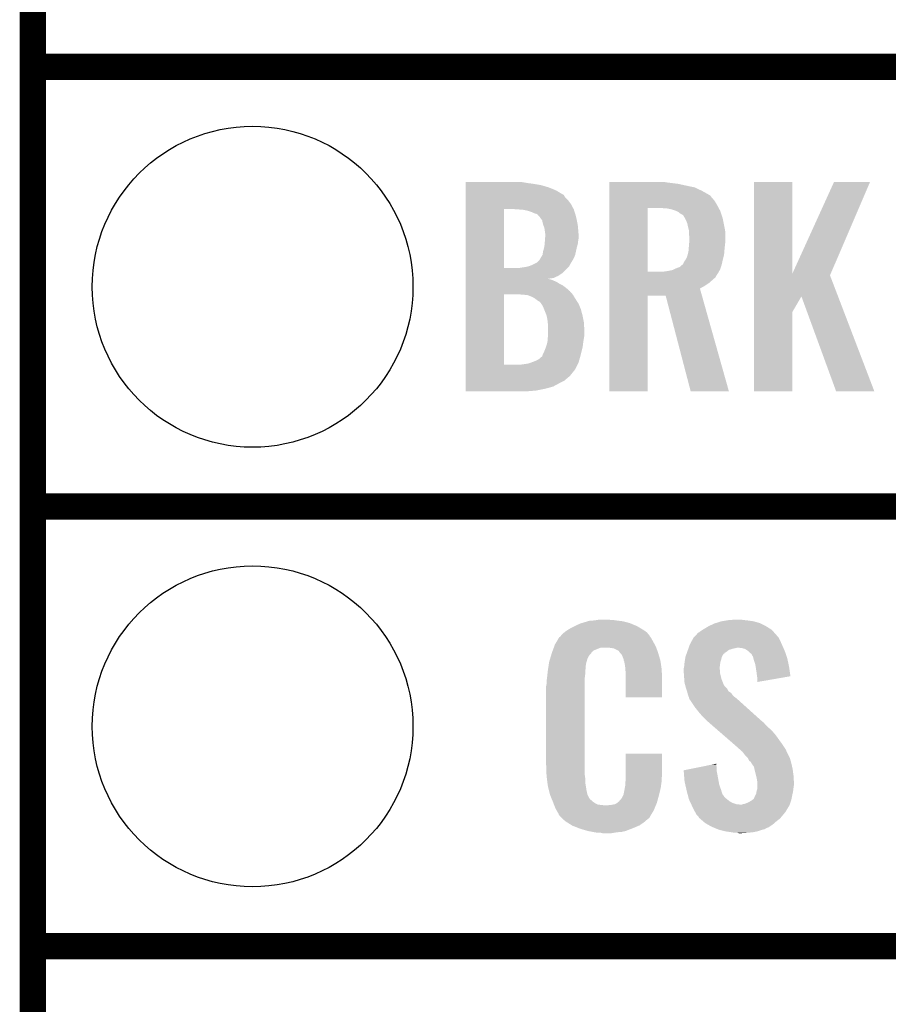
# Model space of a CAD drawing. Extents: x -4.5 to 27.4, y -3.9 to 53.4.
# Tile 12 of 43: x -1.3 to 3.7, y 11.1 to 16.8. Entities that reach past the tile are written whole.
import ezdxf

# ---------------------------------------------------------------- set-up
doc = ezdxf.new("R2010")
doc.units = 0
doc.layers.get('0').update_dxf_attribs({"linetype": 'CONTINUOUS'})
for name, color, linetype in [('BRUSHLESS_28_CLICK_V101_GKO', 9, 'CONTINUOUS'), ('BRUSHLESS_28_CLICK_V101_GTO', 11, 'CONTINUOUS'), ('BRUSHLESS_28_CLICK_V101_GTS', 8, 'CONTINUOUS')]:
    doc.layers.add(name, color=color, linetype=linetype)

# ---------------------------------------------------------------- blocks, each defined once
blk = doc.blocks.new('ROUND_59')
blk.add_circle((0, 0), 0.9271)

msp = doc.modelspace()

# ---------------------------------------------------------------- linework, layer by layer
at = {"layer": 'BRUSHLESS_28_CLICK_V101_GKO', "const_width": 0.1524}
msp.add_lwpolyline([(-1.27, -3.81), (-1.27, 28.575)], dxfattribs=at)
at = {"layer": 'BRUSHLESS_28_CLICK_V101_GTO', "const_width": 0.1524}
for points in [[(-1.27, 16.51), (3.8862, 16.51)], [(-1.27, 16.51), (3.8862, 16.51)], [(-1.27, 13.97), (3.8862, 13.97)], [(-1.27, 13.97), (3.8862, 13.97)], [(-1.27, 11.43), (3.8862, 11.43)], [(-1.27, 11.43), (3.8862, 11.43)]]:
    msp.add_lwpolyline(points, dxfattribs=at)
at = {"layer": 'BRUSHLESS_28_CLICK_V101_GTO'}
for points in [[(1.231924, 15.84198), (1.231926, 15.84452), (1.57226, 15.84198), (1.557022, 15.84452)], [(1.231924, 15.83944), (1.231924, 15.84198), (1.5875, 15.83944), (1.57226, 15.84198)], [(1.231924, 15.83436), (1.231924, 15.83944), (1.6256, 15.83436), (1.5875, 15.83944)], [(1.231924, 15.82674), (1.231924, 15.83436), (1.668782, 15.82674), (1.6256, 15.83436)], [(1.231924, 15.81404), (1.231924, 15.82674), (1.711962, 15.81404), (1.668782, 15.82674)], [(2.062504, 15.84198), (2.062506, 15.84452), (2.4003, 15.84198), (2.385062, 15.84452)], [(2.062504, 15.83436), (2.062504, 15.84198), (2.461258, 15.83436), (2.4003, 15.84198)], [(2.062504, 15.8242), (2.062504, 15.83436), (2.50698, 15.8242), (2.461258, 15.83436)], [(2.062504, 15.814038), (2.062504, 15.8242), (2.555242, 15.814038), (2.50698, 15.8242)], [(2.898154, 15.313774), (2.898164, 15.844494), (3.11917, 15.313774), (3.11912, 15.844494)], [(2.898164, 15.844494), (2.898166, 15.84452), (3.11912, 15.844494), (2.898166, 15.84452)], [(3.11917, 15.313774), (3.360422, 15.844486), (3.340886, 15.313774), (3.568682, 15.844486)], [(3.360422, 15.844486), (3.360438, 15.84452), (3.568682, 15.844486), (3.360438, 15.84452)], [(1.231924, 15.79626), (1.231924, 15.81404), (1.75514, 15.79626), (1.711962, 15.81404)], [(1.231924, 15.7734), (1.231924, 15.79626), (1.79324, 15.7734), (1.75514, 15.79626)], [(1.231924, 15.770854), (1.231924, 15.7734), (1.798318, 15.770854), (1.79324, 15.7734)], [(1.231924, 15.758158), (1.231924, 15.770854), (1.805942, 15.758158), (1.798318, 15.770854)], [(2.062504, 15.79372), (2.062504, 15.814038), (2.598418, 15.79372), (2.555242, 15.814038)], [(2.062504, 15.77086), (2.062504, 15.79372), (2.63906, 15.77086), (2.598418, 15.79372)], [(2.062504, 15.768316), (2.062504, 15.77086), (2.644136, 15.768316), (2.63906, 15.77086)], [(2.062504, 15.75816), (2.062504, 15.768316), (2.65176, 15.75816), (2.644136, 15.768316)], [(1.231922, 15.742918), (1.231924, 15.758158), (1.82118, 15.742918), (1.805942, 15.758158)], [(1.231922, 15.72006), (1.231922, 15.742918), (1.838962, 15.72006), (1.82118, 15.742918)], [(1.231922, 15.68958), (1.231922, 15.72006), (1.855374, 15.68958), (1.838962, 15.72006)], [(2.062502, 15.737838), (2.062504, 15.75816), (2.669542, 15.737838), (2.65176, 15.75816)], [(2.062502, 15.71244), (2.062502, 15.737838), (2.68478, 15.71244), (2.669542, 15.737838)], [(2.062502, 15.69466), (2.062502, 15.71244), (2.694354, 15.69466), (2.68478, 15.71244)], [(1.231914, 15.349242), (1.231922, 15.68958), (1.45288, 15.349242), (1.452902, 15.68958)], [(1.53416, 15.68704), (1.49606, 15.68958), (1.856742, 15.68704), (1.855374, 15.68958)], [(1.534186, 15.687038), (1.53416, 15.68704), (1.856742, 15.687038), (1.856742, 15.68704)], [(1.564642, 15.6845), (1.534186, 15.687038), (1.857536, 15.6845), (1.856742, 15.687038)], [(1.59004, 15.679418), (1.564642, 15.6845), (1.859124, 15.679418), (1.857536, 15.6845)], [(1.6129, 15.6718), (1.59004, 15.679418), (1.861504, 15.6718), (1.859124, 15.679418)], [(1.628142, 15.664178), (1.6129, 15.6718), (1.863886, 15.664178), (1.861504, 15.6718)], [(1.638298, 15.66164), (1.628142, 15.664178), (1.86468, 15.66164), (1.863886, 15.664178)], [(1.64592, 15.659084), (1.638298, 15.66164), (1.865478, 15.659084), (1.86468, 15.66164)], [(1.645926, 15.656554), (1.64592, 15.659084), (1.866268, 15.656554), (1.865478, 15.659084)], [(1.65608, 15.6464), (1.645926, 15.656554), (1.86944, 15.6464), (1.866268, 15.656554)], [(1.66116, 15.64132), (1.65608, 15.6464), (1.87051, 15.64132), (1.86944, 15.6464)], [(2.062494, 15.326382), (2.062502, 15.69466), (2.28346, 15.326382), (2.283482, 15.69466)], [(2.397762, 15.69212), (2.36474, 15.69466), (2.695722, 15.69212), (2.694354, 15.69466)], [(2.42316, 15.687038), (2.397762, 15.69212), (2.698458, 15.687038), (2.695722, 15.69212)], [(2.44602, 15.67942), (2.42316, 15.687038), (2.70256, 15.67942), (2.698458, 15.687038)], [(2.446024, 15.679418), (2.44602, 15.67942), (2.70256, 15.679418), (2.70256, 15.67942)], [(2.46126, 15.6718), (2.446024, 15.679418), (2.7051, 15.6718), (2.70256, 15.679418)], [(2.473962, 15.661638), (2.46126, 15.6718), (2.708488, 15.661638), (2.7051, 15.6718)], [(2.48412, 15.656558), (2.473962, 15.661638), (2.71018, 15.656558), (2.708488, 15.661638)], [(2.491742, 15.648938), (2.48412, 15.656558), (2.71272, 15.648938), (2.71018, 15.656558)], [(2.50045, 15.633698), (2.491742, 15.648938), (2.7178, 15.633698), (2.71272, 15.648938)], [(1.673862, 15.623538), (1.66116, 15.64132), (1.874254, 15.623538), (1.87051, 15.64132)], [(1.678942, 15.600678), (1.673862, 15.623538), (1.879066, 15.600678), (1.874254, 15.623538)], [(1.679894, 15.59814), (1.678942, 15.600678), (1.8796, 15.59814), (1.879066, 15.600678)], [(1.68656, 15.580358), (1.679894, 15.59814), (1.881148, 15.580358), (1.8796, 15.59814)], [(2.5019, 15.631158), (2.50045, 15.633698), (2.71831, 15.631158), (2.7178, 15.633698)], [(2.51206, 15.608298), (2.5019, 15.631158), (2.722882, 15.608298), (2.71831, 15.631158)], [(2.51714, 15.58544), (2.51206, 15.608298), (2.727452, 15.58544), (2.722882, 15.608298)], [(1.69164, 15.544798), (1.68656, 15.580358), (1.88424, 15.544798), (1.881148, 15.580358)], [(1.690662, 15.519398), (1.69164, 15.5321), (1.88468, 15.519398), (1.88468, 15.5321)], [(1.69164, 15.539722), (1.69164, 15.544798), (1.88468, 15.539722), (1.88424, 15.544798)], [(1.69164, 15.5321), (1.69164, 15.539722), (1.88468, 15.5321), (1.88468, 15.539722)], [(2.517776, 15.5829), (2.51714, 15.58544), (2.72796, 15.5829), (2.727452, 15.58544)], [(2.52222, 15.565118), (2.517776, 15.5829), (2.731194, 15.565118), (2.72796, 15.5829)], [(2.52222, 15.554958), (2.52222, 15.565118), (2.73304, 15.554958), (2.731194, 15.565118)], [(2.52222, 15.542258), (2.52222, 15.554958), (2.73304, 15.542258), (2.73304, 15.554958)], [(2.52476, 15.527018), (2.52222, 15.542258), (2.73304, 15.527018), (2.73304, 15.542258)], [(1.68656, 15.471138), (1.687944, 15.486378), (1.875244, 15.471138), (1.8796, 15.486378)], [(1.687944, 15.486378), (1.6891, 15.49908), (1.8796, 15.486378), (1.881186, 15.49908)], [(1.6891, 15.49908), (1.689686, 15.5067), (1.881186, 15.49908), (1.88214, 15.5067)], [(1.689686, 15.5067), (1.690662, 15.519398), (1.88214, 15.5067), (1.88468, 15.519398)], [(2.520526, 15.4559), (2.52222, 15.47622), (2.72796, 15.4559), (2.729992, 15.47622)], [(2.52222, 15.47622), (2.52261, 15.4813), (2.729992, 15.47622), (2.7305, 15.4813)], [(2.52261, 15.4813), (2.524368, 15.50416), (2.7305, 15.4813), (2.73304, 15.50416)], [(2.524368, 15.50416), (2.52476, 15.50924), (2.73304, 15.50416), (2.73304, 15.50924)], [(2.52476, 15.50924), (2.52476, 15.527018), (2.73304, 15.50924), (2.73304, 15.527018)], [(1.66116, 15.40002), (1.674874, 15.422878), (1.854198, 15.40002), (1.864358, 15.422878)], [(1.674874, 15.422878), (1.676398, 15.425416), (1.864358, 15.422878), (1.864922, 15.425416)], [(1.676398, 15.425416), (1.67894, 15.443198), (1.864922, 15.425416), (1.868874, 15.443198)], [(1.67894, 15.443198), (1.685868, 15.468602), (1.868874, 15.443198), (1.87452, 15.468602)], [(1.685868, 15.468602), (1.68656, 15.471138), (1.87452, 15.468602), (1.875244, 15.471138)], [(2.506978, 15.402558), (2.514598, 15.422878), (2.719704, 15.402558), (2.724784, 15.422878)], [(2.514598, 15.422878), (2.515162, 15.42542), (2.724784, 15.422878), (2.72542, 15.42542)], [(2.515162, 15.42542), (2.51968, 15.44574), (2.72542, 15.42542), (2.727112, 15.44574)], [(2.51968, 15.44574), (2.520526, 15.4559), (2.727112, 15.44574), (2.72796, 15.4559)], [(1.600198, 15.359378), (1.62306, 15.36954), (1.830206, 15.359378), (1.835854, 15.36954)], [(1.62306, 15.36954), (1.643376, 15.379698), (1.835854, 15.36954), (1.8415, 15.379698)], [(1.643376, 15.379698), (1.643378, 15.3797), (1.8415, 15.379698), (1.841502, 15.3797)], [(1.643378, 15.3797), (1.658618, 15.39494), (1.841502, 15.3797), (1.851024, 15.39494)], [(1.658618, 15.39494), (1.66116, 15.40002), (1.851024, 15.39494), (1.854198, 15.40002)], [(2.468878, 15.3543), (2.477768, 15.36192), (2.707406, 15.3543), (2.710178, 15.36192)], [(2.477768, 15.36192), (2.48666, 15.36954), (2.710178, 15.36192), (2.711936, 15.36954)], [(2.48666, 15.36954), (2.489196, 15.372078), (2.711936, 15.36954), (2.712522, 15.372078)], [(2.489196, 15.372078), (2.49174, 15.3797), (2.712522, 15.372078), (2.714282, 15.3797)], [(2.49174, 15.3797), (2.501898, 15.39494), (2.714282, 15.3797), (2.7178, 15.39494)], [(2.501898, 15.39494), (2.506978, 15.402558), (2.7178, 15.39494), (2.719704, 15.402558)], [(1.231914, 15.34922), (1.231914, 15.349242), (1.544318, 15.34922), (1.45288, 15.349242)], [(1.231914, 15.31874), (1.231914, 15.34922), (1.7907, 15.31874), (1.821174, 15.34922)], [(1.231914, 15.3035), (1.231914, 15.31874), (1.767844, 15.3035), (1.7907, 15.31874)], [(1.231914, 15.2908), (1.231914, 15.3035), (1.739898, 15.2908), (1.767844, 15.3035)], [(1.544318, 15.34922), (1.55956, 15.35176), (1.821174, 15.34922), (1.823714, 15.35176)], [(1.55956, 15.35176), (1.579878, 15.3543), (1.823714, 15.35176), (1.826254, 15.3543)], [(1.579878, 15.3543), (1.590058, 15.356844), (1.826254, 15.3543), (1.828798, 15.356844)], [(1.590058, 15.356844), (1.600198, 15.359378), (1.828798, 15.356844), (1.830206, 15.359378)], [(2.062494, 15.32636), (2.062494, 15.326382), (2.367278, 15.32636), (2.28346, 15.326382)], [(2.062494, 15.321284), (2.062494, 15.32636), (2.692398, 15.321284), (2.694938, 15.32636)], [(2.062494, 15.311118), (2.062494, 15.321284), (2.684778, 15.311118), (2.692398, 15.321284)], [(2.062494, 15.293342), (2.062494, 15.311118), (2.674618, 15.293342), (2.684778, 15.311118)], [(2.367278, 15.32636), (2.40281, 15.331436), (2.694938, 15.32636), (2.697478, 15.331436)], [(2.40281, 15.331436), (2.40284, 15.33144), (2.697478, 15.331436), (2.69748, 15.33144)], [(2.40284, 15.33144), (2.415558, 15.333984), (2.69748, 15.33144), (2.700016, 15.333984)], [(2.415558, 15.333984), (2.428238, 15.33652), (2.700016, 15.333984), (2.700938, 15.33652)], [(2.428238, 15.33652), (2.44856, 15.34668), (2.700938, 15.33652), (2.704634, 15.34668)], [(2.44856, 15.34668), (2.468878, 15.3543), (2.704634, 15.34668), (2.707406, 15.3543)], [(2.89815, 15.184078), (2.898154, 15.306032), (3.384214, 15.184078), (3.337564, 15.306032)], [(2.898154, 15.306032), (2.898154, 15.313774), (3.337564, 15.306032), (3.340886, 15.313774)], [(1.231912, 15.285774), (1.231914, 15.2908), (1.70764, 15.285774), (1.739898, 15.2908)], [(1.231912, 15.285718), (1.231912, 15.285774), (1.709422, 15.285718), (1.70764, 15.285774)], [(1.231912, 15.283182), (1.231912, 15.285718), (1.71704, 15.283182), (1.709422, 15.285718)], [(1.231912, 15.280638), (1.231912, 15.283182), (1.727202, 15.280638), (1.71704, 15.283182)], [(1.231912, 15.27556), (1.231912, 15.280638), (1.7399, 15.27556), (1.727202, 15.280638)], [(1.231912, 15.267938), (1.231912, 15.27556), (1.757682, 15.267938), (1.7399, 15.27556)], [(1.231912, 15.25778), (1.231912, 15.267938), (1.772922, 15.25778), (1.757682, 15.267938)], [(1.231912, 15.247618), (1.231912, 15.25778), (1.793236, 15.247618), (1.772922, 15.25778)], [(1.231912, 15.23238), (1.231912, 15.247618), (1.81356, 15.23238), (1.793236, 15.247618)], [(2.062492, 15.2781), (2.062494, 15.293342), (2.65684, 15.2781), (2.674618, 15.293342)], [(2.062492, 15.26032), (2.062492, 15.2781), (2.63652, 15.26032), (2.65684, 15.2781)], [(2.062492, 15.245082), (2.062492, 15.26032), (2.613662, 15.245082), (2.63652, 15.26032)], [(1.231902, 14.790442), (1.231912, 15.19682), (1.45288, 14.790442), (1.452902, 15.19682)], [(1.231912, 15.2146), (1.231912, 15.23238), (1.833882, 15.2146), (1.81356, 15.23238)], [(1.231912, 15.19682), (1.231912, 15.2146), (1.849438, 15.19682), (1.833882, 15.2146)], [(1.5621, 15.19428), (1.52908, 15.19682), (1.851662, 15.19428), (1.849438, 15.19682)], [(1.562122, 15.194278), (1.5621, 15.19428), (1.851662, 15.194278), (1.851662, 15.19428)], [(1.590044, 15.191738), (1.562122, 15.194278), (1.853186, 15.191738), (1.851662, 15.194278)], [(1.615442, 15.18158), (1.590044, 15.191738), (1.859282, 15.18158), (1.853186, 15.191738)], [(2.06249, 15.1892), (2.062492, 15.229824), (2.59718, 15.1892), (2.585724, 15.229824)], [(2.062492, 15.229824), (2.062492, 15.245082), (2.585724, 15.229824), (2.613662, 15.245082)], [(1.633218, 15.17142), (1.615442, 15.18158), (1.865378, 15.17142), (1.859282, 15.18158)], [(1.636394, 15.16888), (1.633218, 15.17142), (1.8669, 15.16888), (1.865378, 15.17142)], [(1.645922, 15.161258), (1.636394, 15.16888), (1.871752, 15.161258), (1.8669, 15.16888)], [(1.658622, 15.153638), (1.645922, 15.161258), (1.876602, 15.153638), (1.871752, 15.161258)], [(1.66624, 15.146018), (1.658622, 15.153638), (1.881452, 15.146018), (1.876602, 15.153638)], [(1.669412, 15.140944), (1.66624, 15.146018), (1.88468, 15.140944), (1.881452, 15.146018)], [(1.67894, 15.1257), (1.669412, 15.140944), (1.891032, 15.1257), (1.88468, 15.140944)], [(2.06248, 14.635506), (2.06249, 15.189174), (2.283434, 14.635506), (2.28346, 15.189174)], [(2.06249, 15.189174), (2.06249, 15.1892), (2.28346, 15.189174), (2.387578, 15.1892)], [(2.532376, 14.6355), (2.387578, 15.1892), (2.753324, 14.6355), (2.59718, 15.1892)], [(2.898148, 15.09268), (2.89815, 15.184078), (3.11912, 15.09268), (3.172432, 15.184078)], [(3.373116, 14.6355), (3.172432, 15.184078), (3.594058, 14.6355), (3.384214, 15.184078)], [(1.685036, 15.11046), (1.67894, 15.1257), (1.897382, 15.11046), (1.891032, 15.1257)], [(1.69926, 15.074898), (1.685036, 15.11046), (1.906864, 15.074898), (1.897382, 15.11046)], [(2.89814, 14.635506), (2.898148, 15.09268), (3.119094, 14.635506), (3.11912, 15.09268)], [(1.699768, 15.072362), (1.69926, 15.074898), (1.90754, 15.072362), (1.906864, 15.074898)], [(1.70434, 15.0495), (1.699768, 15.072362), (1.912114, 15.0495), (1.90754, 15.072362)], [(1.706034, 15.03426), (1.70434, 15.0495), (1.91516, 15.03426), (1.912114, 15.0495)], [(1.70688, 15.026638), (1.706034, 15.03426), (1.915562, 15.026638), (1.91516, 15.03426)], [(1.70688, 14.986002), (1.70688, 15.026638), (1.9177, 14.986002), (1.915562, 15.026638)], [(1.70688, 14.958058), (1.70688, 14.986002), (1.9177, 14.958058), (1.9177, 14.986002)], [(1.696722, 14.89456), (1.70434, 14.919958), (1.908216, 14.89456), (1.911602, 14.919958)], [(1.70434, 14.919958), (1.704974, 14.92758), (1.911602, 14.919958), (1.91262, 14.92758)], [(1.704974, 14.92758), (1.70688, 14.95044), (1.91262, 14.92758), (1.91643, 14.95044)], [(1.70688, 14.95044), (1.70688, 14.958058), (1.91643, 14.95044), (1.9177, 14.958058)], [(1.6764, 14.846298), (1.67767, 14.84884), (1.896672, 14.846298), (1.89738, 14.84884)], [(1.67767, 14.84884), (1.68148, 14.85646), (1.89738, 14.84884), (1.899284, 14.85646)], [(1.68148, 14.85646), (1.6891, 14.87424), (1.899284, 14.85646), (1.90373, 14.87424)], [(1.6891, 14.87424), (1.694816, 14.88948), (1.90373, 14.87424), (1.90754, 14.88948)], [(1.694816, 14.88948), (1.696722, 14.89456), (1.90754, 14.88948), (1.908216, 14.89456)], [(1.551938, 14.79042), (1.56972, 14.79296), (1.878328, 14.79042), (1.879598, 14.79296)], [(1.56972, 14.79296), (1.590038, 14.7955), (1.879598, 14.79296), (1.880868, 14.7955)], [(1.590038, 14.7955), (1.6129, 14.80312), (1.880868, 14.7955), (1.88468, 14.80312)], [(1.6129, 14.80312), (1.63322, 14.81074), (1.88468, 14.80312), (1.886796, 14.81074)], [(1.63322, 14.81074), (1.653536, 14.820898), (1.886796, 14.81074), (1.889618, 14.820898)], [(1.653536, 14.820898), (1.67132, 14.83614), (1.889618, 14.820898), (1.893852, 14.83614)], [(1.67132, 14.83614), (1.673856, 14.838678), (1.893852, 14.83614), (1.894556, 14.838678)], [(1.673856, 14.838678), (1.6764, 14.846298), (1.894556, 14.838678), (1.896672, 14.846298)], [(1.2319, 14.72438), (1.231902, 14.762484), (1.83388, 14.72438), (1.86436, 14.762484)], [(1.231902, 14.79042), (1.231902, 14.790442), (1.551938, 14.79042), (1.45288, 14.790442)], [(1.231902, 14.762484), (1.231902, 14.79042), (1.86436, 14.762484), (1.878328, 14.79042)], [(1.2319, 14.721838), (1.2319, 14.72438), (1.831338, 14.721838), (1.83388, 14.72438)], [(1.2319, 14.71168), (1.2319, 14.721838), (1.81864, 14.71168), (1.831338, 14.721838)], [(1.2319, 14.696438), (1.2319, 14.71168), (1.800856, 14.696438), (1.81864, 14.71168)], [(1.2319, 14.6812), (1.2319, 14.696438), (1.77038, 14.6812), (1.800856, 14.696438)], [(1.2319, 14.663418), (1.2319, 14.6812), (1.737358, 14.663418), (1.77038, 14.6812)], [(1.2319, 14.65072), (1.2319, 14.663418), (1.691642, 14.65072), (1.737358, 14.663418)], [(1.2319, 14.64056), (1.2319, 14.65072), (1.64084, 14.64056), (1.691642, 14.65072)], [(1.2319, 14.635506), (1.2319, 14.64056), (1.58272, 14.635506), (1.64084, 14.64056)], [(1.582422, 14.63548), (1.2319, 14.635506), (1.582422, 14.63548), (1.58272, 14.635506)], [(2.283434, 14.63548), (2.06248, 14.635506), (2.283434, 14.63548), (2.283434, 14.635506)], [(2.753328, 14.63548), (2.532376, 14.6355), (2.753328, 14.63548), (2.753324, 14.6355)], [(3.119094, 14.63548), (2.89814, 14.635506), (3.119094, 14.63548), (3.119094, 14.635506)], [(3.594064, 14.63548), (3.594058, 14.6355), (3.594064, 14.63548), (3.373116, 14.6355)], [(1.97612, 13.31214), (1.99136, 13.31468), (2.10058, 13.31214), (2.085342, 13.31468)], [(1.99136, 13.31468), (2.006602, 13.31722), (2.070102, 13.31468), (2.057402, 13.31722)], [(2.74066, 13.31214), (2.755902, 13.31468), (2.86004, 13.31214), (2.834638, 13.31468)], [(2.755902, 13.31468), (2.8067, 13.31722), (2.834638, 13.31468), (2.821942, 13.31722)], [(1.808482, 13.24864), (1.820458, 13.256262), (2.271272, 13.24864), (2.2606, 13.256262)], [(1.820458, 13.256262), (1.836422, 13.26642), (2.2606, 13.256262), (2.24367, 13.26642)], [(1.836422, 13.26642), (1.86182, 13.27912), (2.24367, 13.26642), (2.2225, 13.27912)], [(1.86182, 13.27912), (1.87198, 13.2842), (2.2225, 13.27912), (2.210164, 13.2842)], [(1.87198, 13.2842), (1.89484, 13.294362), (2.210164, 13.2842), (2.185486, 13.294362)], [(1.89484, 13.294362), (1.9033, 13.2969), (2.185486, 13.294362), (2.179322, 13.2969)], [(1.9033, 13.2969), (1.937172, 13.30706), (2.179322, 13.2969), (2.141222, 13.30706)], [(1.937172, 13.30706), (1.945642, 13.3096), (2.141222, 13.30706), (2.120902, 13.3096)], [(1.945642, 13.3096), (1.97612, 13.31214), (2.120902, 13.3096), (2.10058, 13.31214)], [(2.5908, 13.25118), (2.602988, 13.258798), (3.006726, 13.25118), (2.999742, 13.258798)], [(2.602988, 13.258798), (2.61112, 13.26388), (2.999742, 13.258798), (2.991484, 13.26388)], [(2.61112, 13.26388), (2.636522, 13.27912), (2.991484, 13.26388), (2.966718, 13.27912)], [(2.636522, 13.27912), (2.669542, 13.294362), (2.966718, 13.27912), (2.936236, 13.294362)], [(2.669542, 13.294362), (2.677664, 13.2969), (2.936236, 13.294362), (2.93116, 13.2969)], [(2.677664, 13.2969), (2.71018, 13.30706), (2.93116, 13.2969), (2.895602, 13.30706)], [(2.71018, 13.30706), (2.74066, 13.31214), (2.895602, 13.30706), (2.86004, 13.31214)], [(1.756484, 13.18768), (1.769934, 13.21054), (2.31648, 13.18768), (2.303782, 13.21054)], [(1.769934, 13.21054), (1.772926, 13.215622), (2.303782, 13.21054), (2.299972, 13.215622)], [(1.772926, 13.215622), (1.777998, 13.218164), (2.299972, 13.215622), (2.298068, 13.218164)], [(1.777998, 13.218164), (1.78003, 13.220704), (2.298068, 13.218164), (2.296162, 13.220704)], [(1.78003, 13.220704), (1.784088, 13.225776), (2.296162, 13.220704), (2.293622, 13.225776)], [(1.784088, 13.225776), (1.78816, 13.230862), (2.293622, 13.225776), (2.289264, 13.230862)], [(1.78816, 13.230862), (1.802674, 13.24356), (2.289264, 13.230862), (2.278382, 13.24356)], [(1.802674, 13.24356), (1.808482, 13.24864), (2.278382, 13.24356), (2.271272, 13.24864)], [(2.538138, 13.19276), (2.547622, 13.210536), (3.05054, 13.19276), (3.041652, 13.210536)], [(2.547622, 13.210536), (2.54995, 13.213076), (3.041652, 13.210536), (3.040382, 13.213076)], [(2.54995, 13.213076), (2.559268, 13.223244), (3.040382, 13.213076), (3.030222, 13.223244)], [(2.559268, 13.223244), (2.563918, 13.228316), (3.030222, 13.223244), (3.027682, 13.228316)], [(2.563918, 13.228316), (2.575564, 13.241022), (3.027682, 13.228316), (3.016036, 13.241022)], [(2.575564, 13.241022), (2.580636, 13.243562), (3.016036, 13.241022), (3.013708, 13.243562)], [(2.580636, 13.243562), (2.5908, 13.25118), (3.013708, 13.243562), (3.006726, 13.25118)], [(1.735352, 13.139418), (1.740966, 13.154658), (1.973584, 13.139418), (2.011676, 13.154658)], [(1.740966, 13.154658), (1.740968, 13.15466), (2.011676, 13.154658), (2.059938, 13.15466)], [(1.740968, 13.15466), (1.742838, 13.159738), (2.333534, 13.15466), (2.33172, 13.159738)], [(1.742838, 13.159738), (1.74752, 13.172442), (2.33172, 13.159738), (2.324792, 13.172442)], [(1.74752, 13.172442), (1.756484, 13.18768), (2.324792, 13.172442), (2.31648, 13.18768)], [(2.07772, 13.15212), (2.059938, 13.15466), (2.334442, 13.15212), (2.333534, 13.15466)], [(2.090418, 13.14958), (2.07772, 13.15212), (2.335348, 13.14958), (2.334442, 13.15212)], [(2.115814, 13.136878), (2.090418, 13.14958), (2.339884, 13.136878), (2.335348, 13.14958)], [(2.512784, 13.131798), (2.516412, 13.141958), (2.740658, 13.131798), (2.753358, 13.141958)], [(2.516412, 13.141958), (2.519134, 13.14958), (2.753358, 13.141958), (2.77876, 13.14958)], [(2.519134, 13.14958), (2.520042, 13.15212), (2.77876, 13.14958), (2.79146, 13.15212)], [(2.520042, 13.15212), (2.520948, 13.15466), (2.79146, 13.15212), (2.801618, 13.15466)], [(2.520948, 13.15466), (2.524578, 13.16482), (3.067596, 13.15466), (3.06324, 13.16482)], [(2.524578, 13.16482), (2.5273, 13.172442), (3.06324, 13.16482), (3.059776, 13.172442)], [(2.5273, 13.172442), (2.538138, 13.19276), (3.059776, 13.172442), (3.05054, 13.19276)], [(2.829558, 13.15212), (2.806698, 13.15466), (3.068684, 13.15212), (3.067596, 13.15466)], [(2.847344, 13.147042), (2.829558, 13.15212), (3.07086, 13.147042), (3.068684, 13.15212)], [(2.86258, 13.13688), (2.847344, 13.147042), (3.075216, 13.13688), (3.07086, 13.147042)], [(1.7145, 13.073382), (1.719832, 13.091158), (1.93063, 13.073382), (1.935478, 13.091158)], [(1.719832, 13.091158), (1.726688, 13.114018), (1.935478, 13.091158), (1.948178, 13.114018)], [(1.726688, 13.114018), (1.729738, 13.12418), (1.948178, 13.114018), (1.958334, 13.12418)], [(1.729738, 13.124184), (1.731608, 13.129256), (1.958338, 13.124184), (1.960878, 13.129256)], [(1.729738, 13.12418), (1.729738, 13.124184), (1.958334, 13.12418), (1.958338, 13.124184)], [(1.731608, 13.129256), (1.735352, 13.139418), (1.960878, 13.129256), (1.973584, 13.139418)], [(2.118358, 13.131804), (2.115814, 13.136878), (2.341696, 13.131804), (2.339884, 13.136878)], [(2.124892, 13.12418), (2.118358, 13.131804), (2.344418, 13.12418), (2.341696, 13.131804)], [(2.133598, 13.114018), (2.124892, 13.12418), (2.347408, 13.114018), (2.344418, 13.12418)], [(2.143758, 13.091162), (2.133598, 13.114018), (2.354132, 13.091162), (2.347408, 13.114018)], [(2.145794, 13.080998), (2.143758, 13.091162), (2.35712, 13.080998), (2.354132, 13.091162)], [(2.497992, 13.07592), (2.500338, 13.091162), (2.7051, 13.07592), (2.71018, 13.091162)], [(2.500338, 13.091162), (2.5019, 13.101318), (2.71018, 13.091162), (2.712718, 13.101318)], [(2.5019, 13.101318), (2.501902, 13.101322), (2.712718, 13.101318), (2.71272, 13.101322)], [(2.501902, 13.101322), (2.505528, 13.111478), (2.71272, 13.101322), (2.7178, 13.111478)], [(2.505528, 13.111478), (2.508248, 13.119096), (2.7178, 13.111478), (2.722884, 13.119096)], [(2.508248, 13.119096), (2.509154, 13.121634), (2.722884, 13.119096), (2.727942, 13.121634)], [(2.509154, 13.121634), (2.51006, 13.124168), (2.727942, 13.121634), (2.72796, 13.124168)], [(2.51006, 13.124168), (2.512784, 13.131798), (2.72796, 13.124168), (2.740658, 13.131798)], [(2.870202, 13.12926), (2.86258, 13.13688), (3.07848, 13.12926), (3.075216, 13.13688)], [(2.87274, 13.126722), (2.870202, 13.12926), (3.079326, 13.126722), (3.07848, 13.12926)], [(2.882896, 13.119096), (2.87274, 13.126722), (3.081868, 13.119096), (3.079326, 13.126722)], [(2.887978, 13.108944), (2.882896, 13.119096), (3.085252, 13.108944), (3.081868, 13.119096)], [(2.893054, 13.103866), (2.887978, 13.108944), (3.086946, 13.103866), (3.085252, 13.108944)], [(2.89306, 13.101322), (2.893054, 13.103866), (3.087794, 13.101322), (3.086946, 13.103866)], [(2.895602, 13.091158), (2.89306, 13.101322), (3.09118, 13.091158), (3.087794, 13.101322)], [(2.898142, 13.081), (2.895602, 13.091158), (3.09332, 13.081), (3.09118, 13.091158)], [(1.70688, 13.02512), (1.708482, 13.035278), (1.923288, 13.02512), (1.92532, 13.035278)], [(1.708482, 13.035278), (1.710488, 13.047978), (1.92532, 13.035278), (1.92532, 13.047978)], [(1.710488, 13.047978), (1.712092, 13.058138), (1.92532, 13.047978), (1.92786, 13.058138)], [(1.712092, 13.058138), (1.712894, 13.063218), (1.92786, 13.058138), (1.92786, 13.063218)], [(1.712894, 13.063218), (1.7145, 13.073382), (1.92786, 13.063218), (1.93063, 13.073382)], [(2.1463, 13.078462), (2.145794, 13.080998), (2.357502, 13.078462), (2.35712, 13.080998)], [(2.148838, 13.073384), (2.1463, 13.078462), (2.358264, 13.073384), (2.357502, 13.078462)], [(2.14884, 13.070842), (2.148838, 13.073384), (2.358644, 13.070842), (2.358264, 13.073384)], [(2.15138, 13.058138), (2.14884, 13.070842), (2.36055, 13.058138), (2.358644, 13.070842)], [(2.15392, 13.04036), (2.15138, 13.058138), (2.363216, 13.04036), (2.36055, 13.058138)], [(2.154702, 13.030198), (2.15392, 13.04036), (2.36474, 13.030198), (2.363216, 13.04036)], [(2.15646, 13.00734), (2.154702, 13.030198), (2.365694, 13.00734), (2.36474, 13.030198)], [(2.49174, 13.032742), (2.493644, 13.040358), (2.70002, 13.032742), (2.70002, 13.040358)], [(2.49174, 13.030198), (2.49174, 13.032742), (2.70002, 13.030198), (2.70002, 13.032742)], [(2.49174, 13.020038), (2.49174, 13.030198), (2.70256, 13.020038), (2.70002, 13.030198)], [(2.493644, 13.040358), (2.49428, 13.042902), (2.70002, 13.040358), (2.700336, 13.042902)], [(2.49428, 13.042902), (2.496056, 13.06068), (2.700336, 13.042902), (2.70256, 13.06068)], [(2.496056, 13.06068), (2.49682, 13.0683), (2.70256, 13.06068), (2.70383, 13.0683)], [(2.49682, 13.0683), (2.497992, 13.07592), (2.70383, 13.0683), (2.7051, 13.07592)], [(2.905758, 13.058142), (2.898142, 13.081), (3.098132, 13.058142), (3.09332, 13.081)], [(2.908166, 13.0429), (2.905758, 13.058142), (3.10134, 13.0429), (3.098132, 13.058142)], [(2.91338, 13.00988), (2.908166, 13.0429), (3.106042, 13.00988), (3.10134, 13.0429)], [(1.69926, 12.96162), (1.7018, 12.9794), (1.92024, 12.96162), (1.92024, 12.9794)], [(1.7018, 12.9794), (1.702082, 12.981938), (1.92024, 12.9794), (1.92024, 12.981938)], [(1.702082, 12.981938), (1.70434, 13.00226), (1.92024, 12.981938), (1.92278, 13.00226)], [(1.70434, 13.00226), (1.706596, 13.022578), (1.92278, 13.00226), (1.92278, 13.022578)], [(1.706596, 13.022578), (1.70688, 13.02512), (1.92278, 13.022578), (1.923288, 13.02512)], [(2.15646, 12.96924), (2.15646, 13.00734), (2.36728, 12.96924), (2.365694, 13.00734)], [(2.49283, 13.004798), (2.49174, 13.020038), (2.70256, 13.004798), (2.70256, 13.020038)], [(2.49428, 12.98448), (2.49283, 13.004798), (2.707642, 12.98448), (2.70256, 13.004798)], [(2.495062, 12.974318), (2.49428, 12.98448), (2.710182, 12.974318), (2.707642, 12.98448)], [(2.49682, 12.951462), (2.495062, 12.974318), (2.718976, 12.951462), (2.710182, 12.974318)], [(2.91592, 12.98956), (2.91338, 13.00988), (3.108936, 12.98956), (3.106042, 13.00988)], [(2.915922, 12.989556), (2.91592, 12.98956), (3.108936, 12.989556), (3.108936, 12.98956)], [(2.91846, 12.97178), (2.915922, 12.989556), (3.006288, 12.97178), (3.108936, 12.989556)], [(2.91846, 12.95657), (2.91846, 12.97178), (2.91846, 12.95657), (3.006288, 12.97178)], [(1.69672, 12.931142), (1.69926, 12.943842), (1.92024, 12.931142), (1.92024, 12.943842)], [(1.69672, 12.48156), (1.69672, 12.931142), (1.92024, 12.48156), (1.92024, 12.931142)], [(1.69926, 12.943842), (1.69926, 12.96162), (1.92024, 12.943842), (1.92024, 12.96162)], [(2.15646, 12.867666), (2.15646, 12.96924), (2.367254, 12.867666), (2.36728, 12.96924)], [(2.499592, 12.941304), (2.49682, 12.951462), (2.722884, 12.941304), (2.718976, 12.951462)], [(2.500286, 12.938756), (2.499592, 12.941304), (2.725422, 12.938756), (2.722884, 12.941304)], [(2.50167, 12.933684), (2.500286, 12.938756), (2.727962, 12.933684), (2.725422, 12.938756)], [(2.504442, 12.92352), (2.50167, 12.933684), (2.738122, 12.92352), (2.727962, 12.933684)], [(2.506138, 12.918436), (2.504442, 12.92352), (2.743202, 12.918436), (2.738122, 12.92352)], [(2.511212, 12.903204), (2.506138, 12.918436), (2.750824, 12.903204), (2.743202, 12.918436)], [(2.367254, 12.86764), (2.15646, 12.867666), (2.367254, 12.86764), (2.367254, 12.867666)], [(2.51206, 12.900658), (2.511212, 12.903204), (2.754642, 12.900658), (2.750824, 12.903204)], [(2.513966, 12.893038), (2.51206, 12.900658), (2.766062, 12.893038), (2.754642, 12.900658)], [(2.51714, 12.880342), (2.513966, 12.893038), (2.775132, 12.880342), (2.766062, 12.893038)], [(2.519174, 12.875258), (2.51714, 12.880342), (2.778762, 12.875258), (2.775132, 12.880342)], [(2.522218, 12.867642), (2.519174, 12.875258), (2.788918, 12.867642), (2.778762, 12.875258)], [(2.524126, 12.86002), (2.522218, 12.867642), (2.79908, 12.86002), (2.788918, 12.867642)], [(2.524758, 12.857486), (2.524126, 12.86002), (2.801902, 12.857486), (2.79908, 12.86002)], [(2.527298, 12.854942), (2.524758, 12.857486), (2.804734, 12.854942), (2.801902, 12.857486)], [(2.55778, 12.80922), (2.527298, 12.854942), (2.855632, 12.80922), (2.804734, 12.854942)], [(2.5781, 12.78382), (2.55778, 12.80922), (2.883908, 12.78382), (2.855632, 12.80922)], [(2.59334, 12.76604), (2.5781, 12.78382), (2.903702, 12.76604), (2.883908, 12.78382)], [(2.63398, 12.725398), (2.59334, 12.76604), (2.948944, 12.725398), (2.903702, 12.76604)], [(2.636914, 12.722856), (2.63398, 12.725398), (2.954016, 12.722856), (2.948944, 12.725398)], [(2.648632, 12.7127), (2.636914, 12.722856), (2.961642, 12.7127), (2.954016, 12.722856)], [(2.666218, 12.69746), (2.648632, 12.7127), (2.97688, 12.69746), (2.961642, 12.7127)], [(2.686734, 12.67968), (2.666218, 12.69746), (2.9972, 12.67968), (2.97688, 12.69746)], [(2.716042, 12.65428), (2.686734, 12.67968), (3.02006, 12.65428), (2.9972, 12.67968)], [(2.78052, 12.5984), (2.716042, 12.65428), (3.0607, 12.5984), (3.02006, 12.65428)], [(2.78638, 12.59332), (2.78052, 12.5984), (3.064088, 12.59332), (3.0607, 12.5984)], [(2.814958, 12.567918), (2.78638, 12.59332), (3.08102, 12.567918), (3.064088, 12.59332)], [(2.156464, 12.418058), (2.156484, 12.542494), (2.36728, 12.418058), (2.36728, 12.542494)], [(2.156484, 12.542494), (2.156486, 12.54252), (2.36728, 12.542494), (2.156486, 12.54252)], [(2.820674, 12.562838), (2.814958, 12.567918), (3.08356, 12.562838), (3.08102, 12.567918)], [(2.829244, 12.55522), (2.820674, 12.562838), (3.0861, 12.55522), (3.08356, 12.562838)], [(2.8321, 12.55268), (2.829244, 12.55522), (3.087372, 12.55268), (3.0861, 12.55522)], [(2.84734, 12.532362), (2.8321, 12.55268), (3.09753, 12.532362), (3.087372, 12.55268)], [(2.862578, 12.517116), (2.84734, 12.532362), (3.105154, 12.517116), (3.09753, 12.532362)], [(2.863848, 12.514578), (2.862578, 12.517116), (3.106422, 12.514578), (3.105154, 12.517116)], [(1.699072, 12.41806), (1.69672, 12.48156), (1.92024, 12.41806), (1.92024, 12.48156)], [(2.491764, 12.446004), (2.592056, 12.466318), (2.68224, 12.446004), (2.68224, 12.466318)], [(2.592056, 12.466318), (2.654756, 12.479018), (2.68224, 12.466318), (2.6797, 12.479018)], [(2.654756, 12.479018), (2.6797, 12.48407), (2.6797, 12.479018), (2.6797, 12.48407)], [(2.870198, 12.501886), (2.863848, 12.514578), (3.109884, 12.501886), (3.106422, 12.514578)], [(2.880356, 12.494258), (2.870198, 12.501886), (3.111964, 12.494258), (3.109884, 12.501886)], [(2.8829, 12.486644), (2.880356, 12.494258), (3.11404, 12.486644), (3.111964, 12.494258)], [(2.882904, 12.48664), (2.8829, 12.486644), (3.11404, 12.48664), (3.11404, 12.486644)], [(2.885438, 12.484102), (2.882904, 12.48664), (3.114626, 12.484102), (3.11404, 12.48664)], [(2.898138, 12.466324), (2.885438, 12.484102), (3.11873, 12.466324), (3.114626, 12.484102)], [(2.900962, 12.45362), (2.898138, 12.466324), (3.12166, 12.45362), (3.11873, 12.466324)], [(1.69926, 12.41298), (1.699072, 12.41806), (1.920966, 12.41298), (1.92024, 12.41806)], [(1.700918, 12.400278), (1.69926, 12.41298), (1.92278, 12.400278), (1.920966, 12.41298)], [(2.15646, 12.390122), (2.156462, 12.402818), (2.36474, 12.390122), (2.36474, 12.402818)], [(2.156462, 12.402818), (2.156464, 12.418058), (2.36474, 12.402818), (2.36728, 12.418058)], [(2.491968, 12.443458), (2.491764, 12.446004), (2.68224, 12.443458), (2.68224, 12.446004)], [(2.49399, 12.41806), (2.491968, 12.443458), (2.68732, 12.41806), (2.68224, 12.443458)], [(2.49682, 12.382502), (2.49399, 12.41806), (2.693788, 12.382502), (2.68732, 12.41806)], [(2.90322, 12.44346), (2.900962, 12.45362), (3.123016, 12.44346), (3.12166, 12.45362)], [(2.910206, 12.41552), (2.90322, 12.44346), (3.12674, 12.41552), (3.123016, 12.44346)], [(2.91338, 12.40282), (2.910206, 12.41552), (3.127534, 12.40282), (3.12674, 12.41552)], [(2.918038, 12.374882), (2.91338, 12.40282), (3.12928, 12.374882), (3.127534, 12.40282)], [(1.7039, 12.377418), (1.700918, 12.400278), (1.92278, 12.377418), (1.92278, 12.400278)], [(1.70688, 12.354562), (1.7039, 12.377418), (1.92639, 12.354562), (1.92278, 12.377418)], [(1.713232, 12.32916), (1.70688, 12.354562), (1.9304, 12.32916), (1.92639, 12.354562)], [(2.15138, 12.344402), (2.151888, 12.346942), (2.359062, 12.344402), (2.35966, 12.346942)], [(2.151888, 12.346942), (2.15392, 12.357102), (2.35966, 12.346942), (2.361014, 12.357102)], [(2.15392, 12.3698), (2.155824, 12.38504), (2.362706, 12.3698), (2.36474, 12.38504)], [(2.15392, 12.357102), (2.15392, 12.3698), (2.361014, 12.357102), (2.362706, 12.3698)], [(2.155824, 12.38504), (2.15646, 12.390122), (2.36474, 12.38504), (2.36474, 12.390122)], [(2.50144, 12.36218), (2.49682, 12.382502), (2.697482, 12.36218), (2.693788, 12.382502)], [(2.50779, 12.33424), (2.50144, 12.36218), (2.70764, 12.33424), (2.697482, 12.36218)], [(2.91846, 12.372342), (2.918038, 12.374882), (3.12928, 12.372342), (3.12928, 12.374882)], [(2.91846, 12.36218), (2.91846, 12.372342), (3.12928, 12.36218), (3.12928, 12.372342)], [(2.91846, 12.3444), (2.91846, 12.36218), (3.12674, 12.3444), (3.12928, 12.36218)], [(1.718946, 12.306298), (1.713232, 12.32916), (1.93548, 12.306298), (1.9304, 12.32916)], [(1.71958, 12.303762), (1.718946, 12.306298), (1.93675, 12.303762), (1.93548, 12.306298)], [(1.726902, 12.285984), (1.71958, 12.303762), (1.945642, 12.285984), (1.93675, 12.303762)], [(2.131062, 12.280902), (2.14376, 12.30376), (2.34315, 12.280902), (2.3495, 12.30376)], [(2.14376, 12.30376), (2.143762, 12.303762), (2.3495, 12.30376), (2.3495, 12.303762)], [(2.143762, 12.303762), (2.14884, 12.329162), (2.3495, 12.303762), (2.355476, 12.329162)], [(2.14884, 12.329162), (2.148842, 12.331704), (2.355476, 12.329162), (2.356074, 12.331704)], [(2.148842, 12.331704), (2.15138, 12.336784), (2.356074, 12.331704), (2.357268, 12.336784)], [(2.15138, 12.336784), (2.15138, 12.344402), (2.357268, 12.336784), (2.359062, 12.344402)], [(2.50952, 12.32662), (2.50779, 12.33424), (2.709928, 12.32662), (2.70764, 12.33424)], [(2.514198, 12.308842), (2.50952, 12.32662), (2.715264, 12.308842), (2.709928, 12.32662)], [(2.514868, 12.3063), (2.514198, 12.308842), (2.7178, 12.3063), (2.715264, 12.308842)], [(2.516872, 12.29868), (2.514868, 12.3063), (2.72288, 12.29868), (2.7178, 12.3063)], [(2.519546, 12.288518), (2.516872, 12.29868), (2.730502, 12.288518), (2.72288, 12.29868)], [(2.522218, 12.27836), (2.519546, 12.288518), (2.7432, 12.27836), (2.730502, 12.288518)], [(2.89814, 12.283444), (2.90068, 12.29106), (3.115562, 12.283444), (3.117086, 12.29106)], [(2.90068, 12.29106), (2.905758, 12.30122), (3.117086, 12.29106), (3.11912, 12.30122)], [(2.905758, 12.30122), (2.91084, 12.311382), (3.11912, 12.30122), (3.121378, 12.311382)], [(2.91084, 12.311382), (2.912958, 12.324082), (3.121378, 12.311382), (3.1242, 12.324082)], [(2.912958, 12.324082), (2.913382, 12.326622), (3.1242, 12.324082), (3.124516, 12.326622)], [(2.913382, 12.326622), (2.91846, 12.341864), (3.124516, 12.326622), (3.126422, 12.341864)], [(2.91846, 12.341864), (2.91846, 12.3444), (3.126422, 12.341864), (3.12674, 12.3444)], [(1.72795, 12.283436), (1.726902, 12.285984), (1.948182, 12.283436), (1.945642, 12.285984)], [(1.730038, 12.278364), (1.72795, 12.283436), (1.950724, 12.278364), (1.948182, 12.283436)], [(1.732132, 12.273278), (1.730038, 12.278364), (1.958342, 12.273278), (1.950724, 12.278364)], [(1.73527, 12.26566), (1.732132, 12.273278), (1.96596, 12.26566), (1.958342, 12.273278)], [(1.73736, 12.26058), (1.73527, 12.26566), (1.973582, 12.26058), (1.96596, 12.26566)], [(1.739314, 12.2555), (1.73736, 12.26058), (1.981202, 12.2555), (1.973582, 12.26058)], [(1.742246, 12.24788), (1.739314, 12.2555), (1.996444, 12.24788), (1.981202, 12.2555)], [(1.7442, 12.2428), (1.742246, 12.24788), (2.042162, 12.2428), (1.996444, 12.24788)], [(1.75006, 12.22756), (1.7442, 12.2428), (2.324248, 12.22756), (2.330524, 12.2428)], [(2.042162, 12.2428), (2.052322, 12.242802), (2.330524, 12.2428), (2.330526, 12.242802)], [(2.052322, 12.242802), (2.059944, 12.24534), (2.330526, 12.242802), (2.33157, 12.24534)], [(2.070102, 12.24534), (2.095502, 12.25042), (2.33157, 12.24534), (2.333662, 12.25042)], [(2.095502, 12.25042), (2.108194, 12.258038), (2.333662, 12.25042), (2.3368, 12.258038)], [(2.108194, 12.258038), (2.108202, 12.258042), (2.3368, 12.258038), (2.3368, 12.258042)], [(2.108202, 12.258042), (2.115822, 12.26566), (2.3368, 12.258042), (2.338916, 12.26566)], [(2.115822, 12.26566), (2.118366, 12.265678), (2.338916, 12.26566), (2.338922, 12.265678)], [(2.118366, 12.265678), (2.120902, 12.270736), (2.338922, 12.265678), (2.340326, 12.270736)], [(2.120902, 12.270736), (2.131062, 12.280902), (2.340326, 12.270736), (2.34315, 12.280902)], [(2.526962, 12.268198), (2.522218, 12.27836), (2.755902, 12.268198), (2.7432, 12.27836)], [(2.531702, 12.25804), (2.526962, 12.268198), (2.773682, 12.25804), (2.755902, 12.268198)], [(2.53526, 12.25042), (2.531702, 12.25804), (2.796542, 12.25042), (2.773682, 12.25804)], [(2.536444, 12.24788), (2.53526, 12.25042), (2.819402, 12.24788), (2.796542, 12.25042)], [(2.537632, 12.245338), (2.536444, 12.24788), (3.10388, 12.245338), (3.104726, 12.24788)], [(2.54, 12.24026), (2.537632, 12.245338), (3.100832, 12.24026), (3.10388, 12.245338)], [(2.550162, 12.219938), (2.54, 12.24026), (3.088638, 12.219938), (3.100832, 12.24026)], [(2.819402, 12.24788), (2.827022, 12.247882), (3.104726, 12.24788), (3.104726, 12.247882)], [(2.827022, 12.247882), (2.834642, 12.25042), (3.104726, 12.247882), (3.105572, 12.25042)], [(2.834642, 12.25042), (2.847342, 12.252962), (3.105572, 12.25042), (3.10642, 12.252962)], [(2.847342, 12.252962), (2.8702, 12.26312), (3.10642, 12.252962), (3.109804, 12.26312)], [(2.8702, 12.26312), (2.8829, 12.27074), (3.109804, 12.26312), (3.112344, 12.27074)], [(2.8829, 12.27074), (2.88967, 12.27582), (3.112344, 12.27074), (3.114038, 12.27582)], [(2.88967, 12.27582), (2.89306, 12.278362), (3.114038, 12.27582), (3.114546, 12.278362)], [(2.89306, 12.278362), (2.89814, 12.283444), (3.114546, 12.278362), (3.115562, 12.283444)], [(1.757118, 12.21486), (1.75006, 12.22756), (2.31902, 12.21486), (2.324248, 12.22756)], [(1.762762, 12.204698), (1.757118, 12.21486), (2.312922, 12.204698), (2.31902, 12.21486)], [(1.767838, 12.197084), (1.762762, 12.204698), (2.308354, 12.197084), (2.312922, 12.204698)], [(1.77038, 12.189464), (1.767838, 12.197084), (2.303782, 12.189464), (2.308354, 12.197084)], [(1.772914, 12.186926), (1.77038, 12.189464), (2.302258, 12.186926), (2.303782, 12.189464)], [(1.77292, 12.184382), (1.772914, 12.186926), (2.300732, 12.184382), (2.302258, 12.186926)], [(1.780542, 12.17676), (1.77292, 12.184382), (2.29616, 12.17676), (2.300732, 12.184382)], [(1.785618, 12.171682), (1.780542, 12.17676), (2.293616, 12.171682), (2.29616, 12.17676)], [(2.551432, 12.217396), (2.550162, 12.219938), (3.0861, 12.217396), (3.088638, 12.219938)], [(2.55524, 12.20978), (2.551432, 12.217396), (3.083558, 12.20978), (3.0861, 12.217396)], [(2.555242, 12.209778), (2.55524, 12.20978), (3.083558, 12.209778), (3.083558, 12.20978)], [(2.562296, 12.19708), (2.555242, 12.209778), (3.0734, 12.19708), (3.083558, 12.209778)], [(2.567938, 12.186922), (2.562296, 12.19708), (3.064934, 12.186922), (3.0734, 12.19708)], [(2.578098, 12.176756), (2.567938, 12.186922), (3.056462, 12.176756), (3.064934, 12.186922)], [(2.580638, 12.171684), (2.578098, 12.176756), (3.052236, 12.171684), (3.056462, 12.176756)], [(1.7907, 12.166598), (1.785618, 12.171682), (2.287264, 12.166598), (2.293616, 12.171682)], [(1.796626, 12.16152), (1.7907, 12.166598), (2.28092, 12.16152), (2.287264, 12.166598)], [(1.808478, 12.15136), (1.796626, 12.16152), (2.269068, 12.15136), (2.28092, 12.16152)], [(1.816608, 12.14628), (1.808478, 12.15136), (2.263142, 12.14628), (2.269068, 12.15136)], [(1.84506, 12.1285), (1.816608, 12.14628), (2.237744, 12.1285), (2.263142, 12.14628)], [(1.84912, 12.125962), (1.84506, 12.1285), (2.23182, 12.125962), (2.237744, 12.1285)], [(1.881776, 12.11326), (1.84912, 12.125962), (2.20218, 12.11326), (2.23182, 12.125962)], [(2.586572, 12.166598), (2.580638, 12.171684), (3.047998, 12.166598), (3.052236, 12.171684)], [(2.604352, 12.15136), (2.586572, 12.166598), (3.02768, 12.15136), (3.047998, 12.166598)], [(2.616204, 12.1412), (2.604352, 12.15136), (3.016068, 12.1412), (3.02768, 12.15136)], [(2.629538, 12.13358), (2.616204, 12.1412), (3.00736, 12.13358), (3.016068, 12.1412)], [(2.651758, 12.12088), (2.629538, 12.13358), (2.98831, 12.12088), (3.00736, 12.13358)], [(2.657934, 12.118338), (2.651758, 12.12088), (2.984498, 12.118338), (2.98831, 12.12088)], [(2.664102, 12.115798), (2.657934, 12.118338), (2.981954, 12.115798), (2.984498, 12.118338)], [(1.89484, 12.108178), (1.881776, 12.11326), (2.18911, 12.108178), (2.20218, 12.11326)], [(1.938018, 12.09548), (1.89484, 12.108178), (2.156458, 12.09548), (2.18911, 12.108178)], [(1.965114, 12.0904), (1.938018, 12.09548), (2.133598, 12.0904), (2.156458, 12.09548)], [(1.97866, 12.08786), (1.965114, 12.0904), (2.10566, 12.08786), (2.133598, 12.0904)], [(1.993898, 12.08532), (1.97866, 12.08786), (2.090418, 12.08532), (2.10566, 12.08786)], [(2.021838, 12.08278), (2.011678, 12.08532), (2.075178, 12.08278), (2.090418, 12.08532)], [(2.670266, 12.11326), (2.664102, 12.115798), (2.971798, 12.11326), (2.981954, 12.115798)], [(2.68878, 12.105638), (2.670266, 12.11326), (2.959102, 12.105638), (2.971798, 12.11326)], [(2.694938, 12.103102), (2.68878, 12.105638), (2.948954, 12.103102), (2.959102, 12.105638)], [(2.705106, 12.10056), (2.694938, 12.103102), (2.938782, 12.10056), (2.948954, 12.103102)], [(2.73558, 12.09294), (2.705106, 12.10056), (2.915918, 12.09294), (2.938782, 12.10056)], [(2.77114, 12.08786), (2.73558, 12.09294), (2.89052, 12.08786), (2.915918, 12.09294)], [(2.786378, 12.08532), (2.77114, 12.08786), (2.86004, 12.08532), (2.89052, 12.08786)], [(2.809238, 12.082782), (2.801616, 12.08532), (2.827046, 12.082782), (2.86004, 12.08532)], [(2.827022, 12.08278), (2.809238, 12.082782), (2.827022, 12.08278), (2.827046, 12.082782)]]:
    msp.add_solid(points, dxfattribs=at)

# ---------------------------------------------------------------- block references
at = {"layer": 'BRUSHLESS_28_CLICK_V101_GTS'}
for p in [(0, 15.24), (0, 12.7)]:
    msp.add_blockref('ROUND_59', p, dxfattribs=at)

doc.saveas('drawing.dxf')
